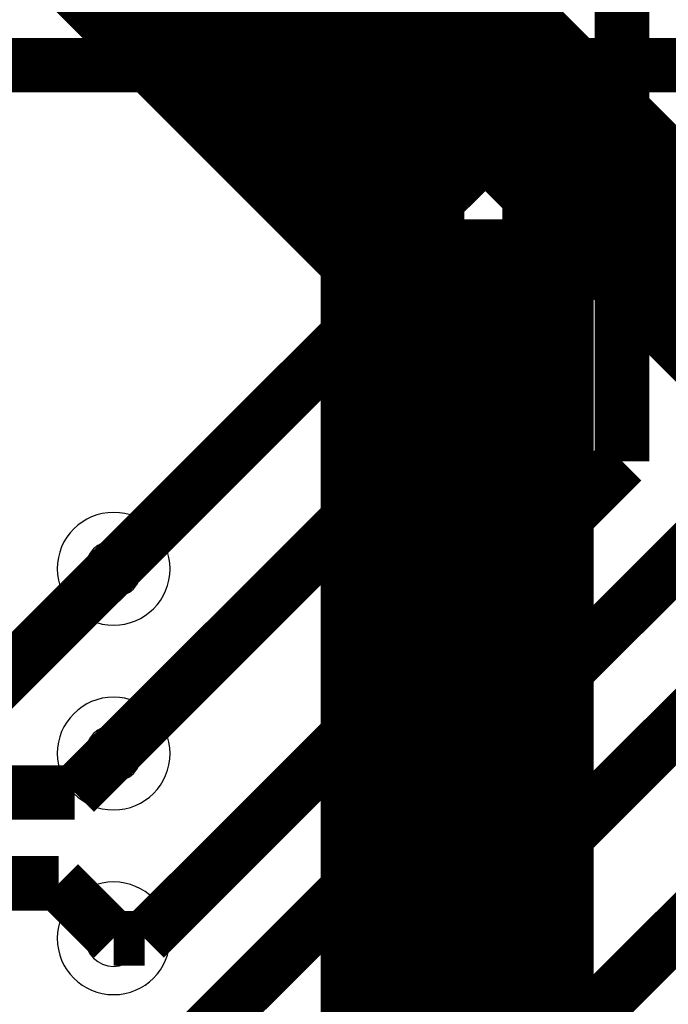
# Model space of a CAD drawing. Header units: millimetres. Extents: x -8 to 125, y -6 to 113.
# Tile 110 of 142: x 72.13 to 75.69, y 43.32 to 48.74. Entities that reach past the tile are written whole.
import ezdxf

# ---------------------------------------------------------------- set-up
doc = ezdxf.new("R2010")
doc.units = ezdxf.units.MM
for name, color, linetype, true_color in [('Bottom Layer', 7, 'Continuous', 0x0000ff), ('Hole Layer', 7, 'Continuous', 0x222222), ('Inner1', 7, 'Continuous', 0x999966), ('Inner2', 7, 'Continuous', 0x008000), ('Multi-Layer', 7, 'Continuous', 0xc0c0c0), ('Top Layer', 7, 'Continuous', 0xff0000)]:
    doc.layers.add(name, color=color, linetype=linetype, true_color=true_color)

msp = doc.modelspace()

# ---------------------------------------------------------------- linework, layer by layer
at = {"layer": 'Bottom Layer', "const_width": 0.3}
for points in [[(75.4382, 46.3118), (75.4382, 55.8801)], [(74.9301, 46.9901), (74.9301, 55.6261)], [(74.4221, 47.4981), (74.4221, 55.3721)], [(72.6441, 45.7201), (74.4221, 47.4981)], [(72.6441, 44.7041), (74.9301, 46.9901)], [(72.8144, 43.6881), (75.4382, 46.3118)], [(75.9462, 45.9741), (69.8501, 39.8781)], [(76.4542, 45.5702), (67.4601, 36.5761)], [(68.8341, 36.8301), (76.9066, 44.9025)], [(72.6441, 43.6881), (72.8144, 43.6881)]]:
    msp.add_lwpolyline(points, dxfattribs=at)
at = {"layer": 'Hole Layer'}
for points in [[(72.4891, 45.7201, 1), (72.7991, 45.7201), (72.7991, 45.7201, 1), (72.4891, 45.7201)], [(72.4891, 44.7041, 1), (72.7991, 44.7041), (72.7991, 44.7041, 1), (72.4891, 44.7041)], [(72.4891, 43.6881, 1), (72.7991, 43.6881), (72.7991, 43.6881, 1), (72.4891, 43.6881)]]:
    msp.add_lwpolyline(points, format="xyb", dxfattribs=at)
at = {"layer": 'Inner1', "const_width": 1}
msp.add_lwpolyline([(76.4542, 46.7361), (55.8801, 67.3101)], dxfattribs=at)
at = {"layer": 'Inner2', "const_width": 1.5}
for points in [[(74.5315, 47.6427), (71.3741, 50.8001)], [(74.5315, 36.3221), (74.5315, 47.6427)]]:
    msp.add_lwpolyline(points, dxfattribs=at)
at = {"layer": 'Multi-Layer'}
for points in [[(72.3341, 45.7201, 1), (72.9541, 45.7201), (72.9541, 45.7201, 1), (72.3341, 45.7201)], [(72.3341, 44.7041, 1), (72.9541, 44.7041), (72.9541, 44.7041, 1), (72.3341, 44.7041)], [(72.3341, 43.6881, 1), (72.9541, 43.6881), (72.9541, 43.6881, 1), (72.3341, 43.6881)]]:
    msp.add_lwpolyline(points, format="xyb", dxfattribs=at)
at = {"layer": 'Top Layer', "const_width": 0.3}
for points in [[(70.796, 48.4902), (78.002, 48.4902)], [(71.9141, 44.9901), (72.6441, 45.7201)], [(72.43, 44.49), (72.6441, 44.7041)], [(70.796, 44.49), (72.43, 44.49)], [(70.796, 43.9901), (72.3421, 43.9901)], [(72.3421, 43.9901), (72.6441, 43.6881)]]:
    msp.add_lwpolyline(points, dxfattribs=at)

doc.saveas('drawing.dxf')
